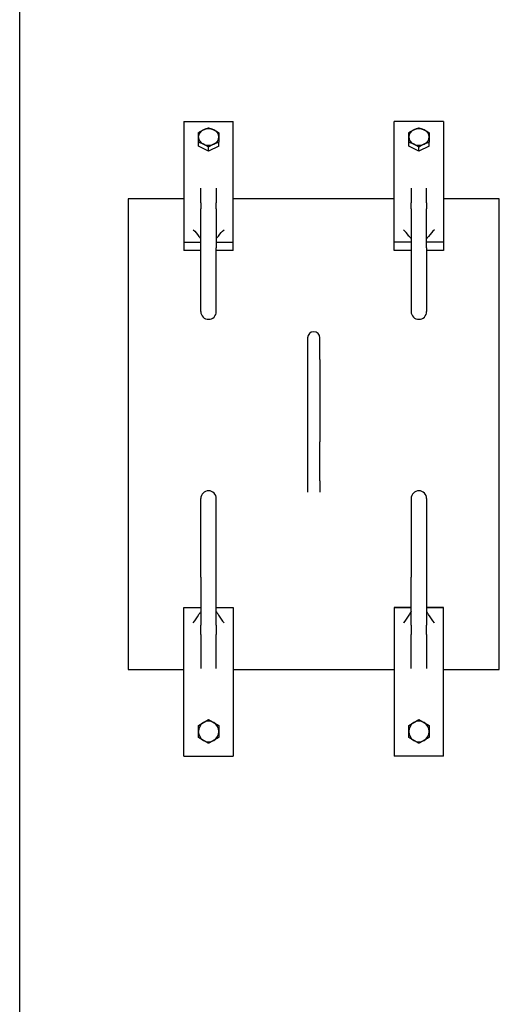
# Model space of a CAD drawing. Header units: inches. Extents: x 24 to 1128, y -74 to 748.
# Tile 68 of 256: x 303 to 323, y 268 to 308. Entities that reach past the tile are written whole.
import ezdxf

# ---------------------------------------------------------------- set-up
doc = ezdxf.new("R2010")
doc.units = ezdxf.units.IN
doc.header["$LTSCALE"] = 32
doc.header["$MEASUREMENT"] = 0
doc.layers.add('Visible (ANSI)', color=7, linetype='Continuous', lineweight=30)

msp = doc.modelspace()

# ---------------------------------------------------------------- linework, layer by layer
at = {"layer": 'Visible (ANSI)'}
for p, q in [((303.33294, 278.36766), (303.33294, 314.32366)), ((309.96614, 303.82345), (311.96614, 303.82345)), ((309.96614, 303.82345), (309.96614, 298.9553)), ((311.96614, 298.9553), (311.96614, 303.82345)), ((318.46614, 298.9553), (318.46614, 303.82345)), ((320.46614, 303.82345), (318.46614, 303.82345)), ((320.46614, 303.82345), (320.46614, 298.9553)), ((310.55276, 302.81845), (310.55276, 302.97982)), ((311.37953, 302.81845), (311.37953, 302.97982)), ((319.05276, 302.81845), (319.05276, 302.97982)), ((319.87953, 302.81845), (319.87953, 302.97982)), ((310.96614, 302.6248), (310.55276, 302.81845)), ((311.37953, 302.81845), (310.96614, 302.6248)), ((310.96614, 302.6248), (310.96614, 302.78618)), ((319.46614, 302.6248), (319.05276, 302.81845)), ((319.87953, 302.81845), (319.46614, 302.6248)), ((319.46614, 302.6248), (319.46614, 302.78618)), ((310.65364, 300.53231), (310.65364, 301.13295)), ((311.27864, 301.13295), (311.27864, 300.53231)), ((319.15364, 301.13295), (319.15364, 300.53231)), ((319.77864, 300.53231), (319.77864, 301.13295)), ((309.96614, 300.69142), (307.71614, 300.69142)), ((307.71614, 300.69142), (307.71614, 281.6965)), ((310.65364, 300.53231), (310.65364, 300.29422)), ((311.27864, 300.29422), (311.27864, 300.53231)), ((318.46614, 300.69142), (311.96614, 300.69142)), ((319.15364, 300.29422), (319.15364, 300.53231)), ((319.77864, 300.53231), (319.77864, 300.29422)), ((322.71614, 300.69142), (320.46614, 300.69142)), ((322.71614, 281.6965), (322.71614, 300.69142)), ((310.65364, 298.72252), (310.65364, 300.29422)), ((311.27864, 300.29422), (311.27864, 298.72252)), ((319.15364, 300.29422), (319.15364, 298.72252)), ((319.77864, 298.72252), (319.77864, 300.29422)), ((309.96614, 298.9553), (310.65364, 298.9553)), ((309.96614, 298.9553), (309.96614, 298.60634)), ((311.27864, 298.9553), (311.96614, 298.9553)), ((311.96614, 298.60634), (311.96614, 298.9553)), ((318.46614, 298.60634), (318.46614, 298.9553)), ((319.15364, 298.9553), (318.46614, 298.9553)), ((320.46614, 298.9553), (319.77864, 298.9553)), ((320.46614, 298.9553), (320.46614, 298.60634)), ((310.65364, 298.60634), (309.96614, 298.60634)), ((310.65364, 296.14609), (310.65364, 298.72252)), ((311.27864, 296.14609), (311.27864, 298.72252)), ((311.96614, 298.60634), (311.27864, 298.60634)), ((319.15364, 298.60634), (318.46614, 298.60634)), ((319.15364, 298.72252), (319.15364, 296.14609)), ((319.77864, 298.72252), (319.77864, 296.14609)), ((320.46614, 298.60634), (319.77864, 298.60634)), ((314.96614, 295.08406), (314.96614, 294.21558)), ((315.46614, 294.21558), (315.46614, 295.08406)), ((314.96614, 294.21558), (314.96614, 290.88259)), ((315.46614, 294.21558), (315.46614, 290.88259)), ((314.96614, 290.88259), (314.96614, 289.31072)), ((315.46614, 289.31072), (315.46614, 290.88259)), ((314.96614, 289.31072), (314.96614, 288.85322)), ((315.46614, 289.31072), (315.46614, 288.85322)), ((310.65364, 285.42173), (310.65364, 288.59716)), ((311.27864, 285.42173), (311.27864, 288.59716)), ((319.15364, 288.59716), (319.15364, 285.42173)), ((319.77864, 288.59716), (319.77864, 285.42173)), ((310.65364, 285.42173), (310.65364, 283.48463)), ((311.27864, 283.48463), (311.27864, 285.42173)), ((319.15364, 283.48463), (319.15364, 285.42173)), ((319.77864, 285.42173), (319.77864, 283.48463)), ((309.96614, 284.19687), (310.65364, 284.19687)), ((309.96614, 284.19448), (309.96614, 284.19687)), ((309.96614, 284.19448), (310.65364, 284.19448)), ((309.96614, 278.19453), (309.96614, 284.19448)), ((311.27864, 284.19687), (311.96614, 284.19687)), ((311.27864, 284.19448), (311.96614, 284.19448)), ((311.96614, 284.19687), (311.96614, 284.19448)), ((311.96614, 284.19448), (311.96614, 278.19453)), ((318.46614, 284.19687), (319.15364, 284.19687)), ((318.46614, 284.19687), (318.46614, 284.19448)), ((318.46614, 284.19448), (318.46614, 278.19453)), ((319.15364, 284.19448), (318.46614, 284.19448)), ((319.77864, 284.19687), (320.46614, 284.19687)), ((320.46614, 284.19448), (319.77864, 284.19448)), ((320.46614, 284.19448), (320.46614, 284.19687)), ((320.46614, 278.19453), (320.46614, 284.19448)), ((310.65364, 283.11267), (310.65364, 283.48463)), ((311.27864, 283.48463), (311.27864, 283.11267)), ((319.15364, 283.48463), (319.15364, 283.11267)), ((319.77864, 283.11267), (319.77864, 283.48463)), ((310.65364, 283.11267), (310.65364, 281.73445)), ((311.27864, 281.73445), (311.27864, 283.11267)), ((319.15364, 281.73445), (319.15364, 283.11267)), ((319.77864, 283.11267), (319.77864, 281.73445)), ((307.71614, 281.6965), (309.96614, 281.6965)), ((311.96614, 281.6965), (318.46614, 281.6965)), ((320.46614, 281.6965), (322.71614, 281.6965)), ((310.55276, 279.43319), (310.96614, 279.67186)), ((310.96614, 279.67186), (311.37953, 279.43319)), ((310.96614, 279.67186), (310.96614, 279.67075)), ((319.05276, 279.43319), (319.46614, 279.67186)), ((319.46614, 279.67186), (319.87953, 279.43319)), ((319.46614, 279.67186), (319.46614, 279.67075)), ((310.55276, 279.43319), (310.55276, 279.43209)), ((311.37953, 279.43319), (311.37953, 279.43209)), ((319.05276, 279.43319), (319.05276, 279.43209)), ((319.87953, 279.43319), (319.87953, 279.43209)), ((303.33294, 253.93871), (303.33294, 278.36766)), ((309.96614, 278.19453), (311.96614, 278.19453)), ((320.46614, 278.19453), (318.46614, 278.19453))]:
    msp.add_line(p, q, dxfattribs=at)
for centre, radius, start, end in [((310.96614, 296.14609), 0.3125, 180, 0), ((319.46614, 296.14609), 0.3125, 180, 0), ((315.21614, 295.08406), 0.25, 0, 180), ((310.96614, 288.59716), 0.3125, 0, 180), ((319.46614, 288.59716), 0.3125, 0, 180)]:
    msp.add_arc(centre, radius, start, end, dxfattribs=at)
for centre, major_axis, ratio, start_param, end_param in [((310.96614, 303.19505), (-0.41339, 0), 0.81135852, 5.23598776, 6.28318531), ((310.96614, 303.19505), (-0.41339, 0), 0.81135852, 4.1887902, 5.23598776), ((310.96614, 303.19505), (0.41339, 0), 0.81135852, 0, 1.04719755), ((319.46614, 303.19505), (-0.41339, 0), 0.81135852, 5.23598776, 6.28318531), ((319.46614, 303.19505), (-0.41339, 0), 0.81135852, 4.1887902, 5.23598776), ((319.46614, 303.19505), (0.41339, 0), 0.81135852, 0, 1.04719755), ((310.96614, 303.19505), (-0.41339, 0), 0.81135852, 0, 1.04719755), ((310.96614, 303.19505), (0.41339, 0), 0.81135852, 4.1887902, 5.23598776), ((310.96614, 303.19505), (0.41339, 0), 0.81135852, 5.23598776, 6.28318531), ((319.46614, 303.19505), (-0.41339, 0), 0.81135852, 0, 1.04719755), ((319.46614, 303.19505), (0.41339, 0), 0.81135852, 4.1887902, 5.23598776), ((319.46614, 303.19505), (0.41339, 0), 0.81135852, 5.23598776, 6.28318531), ((310.96614, 279.19327), (-0.358, -0.20669), 0.99999601, 4.71238898, 5.75958653), ((310.96614, 279.19327), (-0.358, 0.20669), 0.99999601, 4.71238898, 5.75958653), ((310.96614, 279.19327), (0.41339, 0), 0.99999202, 0, 1.04719755), ((319.46614, 279.19327), (-0.358, -0.20669), 0.99999601, 4.71238898, 5.75958653), ((319.46614, 279.19327), (-0.358, 0.20669), 0.99999601, 4.71238898, 5.75958653), ((319.46614, 279.19327), (0.41339, 0), 0.99999202, 0, 1.04719755), ((310.96614, 279.19327), (-0.41339, 0), 0.99999202, 0, 1.04719755), ((310.96614, 279.19327), (0.358, 0.20669), 0.99999601, 4.71238898, 5.75958653), ((319.46614, 279.19327), (-0.41339, 0), 0.99999202, 0, 1.04719755), ((319.46614, 279.19327), (0.358, 0.20669), 0.99999601, 4.71238898, 5.75958653), ((310.96614, 279.19327), (0.358, -0.20669), 0.99999601, 4.71238898, 5.75958653), ((319.46614, 279.19327), (0.358, -0.20669), 0.99999601, 4.71238898, 5.75958653)]:
    msp.add_ellipse(centre, major_axis=major_axis, ratio=ratio, start_param=start_param, end_param=end_param, dxfattribs=at)
for points, weights in [([(310.55276, 303.36712), (310.66353, 303.44059), (310.75945, 303.48552)], [1.01001874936, 1.04314139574, 1]), ([(310.55276, 303.19505), (310.55276, 303.28492), (310.55276, 303.36712)], [1, 1.04314139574, 1.01001874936]), ([(310.75945, 303.48552), (310.85538, 303.53046), (310.96614, 303.56076)], [1, 1.04314139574, 1.01001874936]), ([(310.96614, 303.56076), (311.07691, 303.53046), (311.17284, 303.48552)], [1.01001874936, 1.04314139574, 1]), ([(311.17284, 303.48552), (311.26876, 303.44059), (311.37953, 303.36712)], [1, 1.04314139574, 1.01001874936]), ([(311.37953, 303.36712), (311.37953, 303.28492), (311.37953, 303.19505)], [1.01001874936, 1.04314139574, 1]), ([(319.05276, 303.36712), (319.16353, 303.44059), (319.25945, 303.48552)], [1.01001874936, 1.04314139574, 1]), ([(319.05276, 303.19505), (319.05276, 303.28492), (319.05276, 303.36712)], [1, 1.04314139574, 1.01001874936]), ([(319.25945, 303.48552), (319.35538, 303.53046), (319.46614, 303.56076)], [1, 1.04314139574, 1.01001874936]), ([(319.46614, 303.56076), (319.57691, 303.53046), (319.67284, 303.48552)], [1.01001874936, 1.04314139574, 1]), ([(319.67284, 303.48552), (319.76876, 303.44059), (319.87953, 303.36712)], [1, 1.04314139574, 1.01001874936]), ([(319.87953, 303.36712), (319.87953, 303.28492), (319.87953, 303.19505)], [1.01001874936, 1.04314139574, 1]), ([(310.55276, 302.97982), (310.55276, 303.10518), (310.55276, 303.19505)], [1.01001874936, 1.04314139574, 1]), ([(310.75945, 302.90458), (310.66353, 302.94952), (310.55276, 302.97982)], [1, 1.04314139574, 1.01001874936]), ([(310.96614, 302.78618), (310.85538, 302.85965), (310.75945, 302.90458)], [1.01001874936, 1.04314139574, 1]), ([(311.17284, 302.90458), (311.07691, 302.85965), (310.96614, 302.78618)], [1, 1.04314139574, 1.01001874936]), ([(311.37953, 302.97982), (311.26876, 302.94952), (311.17284, 302.90458)], [1.01001874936, 1.04314139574, 1]), ([(311.37953, 303.19505), (311.37953, 303.10518), (311.37953, 302.97982)], [1, 1.04314139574, 1.01001874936]), ([(319.05276, 302.97982), (319.05276, 303.10518), (319.05276, 303.19505)], [1.01001874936, 1.04314139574, 1]), ([(319.25945, 302.90458), (319.16353, 302.94952), (319.05276, 302.97982)], [1, 1.04314139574, 1.01001874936]), ([(319.46614, 302.78618), (319.35538, 302.85965), (319.25945, 302.90458)], [1.01001874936, 1.04314139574, 1]), ([(319.67284, 302.90458), (319.57691, 302.85965), (319.46614, 302.78618)], [1, 1.04314139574, 1.01001874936]), ([(319.87953, 302.97982), (319.76876, 302.94952), (319.67284, 302.90458)], [1.01001874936, 1.04314139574, 1]), ([(319.87953, 303.19505), (319.87953, 303.10518), (319.87953, 302.97982)], [1, 1.04314139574, 1.01001874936]), ([(310.55276, 279.43209), (310.66353, 279.49589), (310.75945, 279.55127)], [1.01001874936, 1.04314139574, 1]), ([(310.75945, 279.55127), (310.85538, 279.60666), (310.96614, 279.67075)], [1, 1.04314139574, 1.01001874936]), ([(310.96614, 279.67075), (311.07691, 279.60666), (311.17284, 279.55127)], [1.01001874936, 1.04314139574, 1]), ([(311.17284, 279.55127), (311.26876, 279.49589), (311.37953, 279.43209)], [1, 1.04314139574, 1.01001874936]), ([(319.05276, 279.43209), (319.16353, 279.49589), (319.25945, 279.55127)], [1.01001874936, 1.04314139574, 1]), ([(319.25945, 279.55127), (319.35538, 279.60666), (319.46614, 279.67075)], [1, 1.04314139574, 1.01001874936]), ([(319.46614, 279.67075), (319.57691, 279.60666), (319.67284, 279.55127)], [1.01001874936, 1.04314139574, 1]), ([(319.67284, 279.55127), (319.76876, 279.49589), (319.87953, 279.43209)], [1, 1.04314139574, 1.01001874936]), ([(310.55276, 279.19327), (310.55276, 279.30404), (310.55276, 279.43209)], [1, 1.04314139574, 1.01001874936]), ([(310.55276, 278.95476), (310.55276, 279.08251), (310.55276, 279.19327)], [1.01001874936, 1.04314139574, 1]), ([(311.37953, 279.43209), (311.37953, 279.30404), (311.37953, 279.19327)], [1.01001874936, 1.04314139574, 1]), ([(311.37953, 279.19327), (311.37953, 279.08251), (311.37953, 278.95476)], [1, 1.04314139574, 1.01001874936]), ([(319.05276, 279.19327), (319.05276, 279.30404), (319.05276, 279.43209)], [1, 1.04314139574, 1.01001874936]), ([(319.05276, 278.95476), (319.05276, 279.08251), (319.05276, 279.19327)], [1.01001874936, 1.04314139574, 1]), ([(319.87953, 279.43209), (319.87953, 279.30404), (319.87953, 279.19327)], [1.01001874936, 1.04314139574, 1]), ([(319.87953, 279.19327), (319.87953, 279.08251), (319.87953, 278.95476)], [1, 1.04314139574, 1.01001874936]), ([(310.75945, 278.83527), (310.66353, 278.89066), (310.55276, 278.95476)], [1, 1.04314139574, 1.01001874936]), ([(310.96614, 278.71609), (310.85538, 278.77989), (310.75945, 278.83527)], [1.01001874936, 1.04314139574, 1]), ([(311.17284, 278.83527), (311.07691, 278.77989), (310.96614, 278.71609)], [1, 1.04314139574, 1.01001874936]), ([(311.37953, 278.95476), (311.26876, 278.89066), (311.17284, 278.83527)], [1.01001874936, 1.04314139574, 1]), ([(319.25945, 278.83527), (319.16353, 278.89066), (319.05276, 278.95476)], [1, 1.04314139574, 1.01001874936]), ([(319.46614, 278.71609), (319.35538, 278.77989), (319.25945, 278.83527)], [1.01001874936, 1.04314139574, 1]), ([(319.67284, 278.83527), (319.57691, 278.77989), (319.46614, 278.71609)], [1, 1.04314139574, 1.01001874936]), ([(319.87953, 278.95476), (319.76876, 278.89066), (319.67284, 278.83527)], [1.01001874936, 1.04314139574, 1])]:
    msp.add_rational_spline(points, weights, degree=2, dxfattribs=at)
for points, knots in [([(310.34114, 299.45047), (310.3413, 299.45035), (310.34146, 299.45022), (310.43405, 299.37493), (310.49291, 299.27907), (310.59874, 299.15136), (310.62496, 299.12192), (310.65365, 299.09436)], [-0.00168287, -0.00168287, -0.00168287, -0.00168287, 0, 0, 0.99718732, 0.99718732, 1.29313981, 1.29313981, 1.29313981, 1.29313981]), ([(311.27864, 299.09436), (311.31252, 299.12691), (311.34308, 299.16221), (311.44692, 299.29073), (311.50372, 299.37938), (311.59083, 299.45022), (311.59099, 299.45035), (311.59114, 299.45047)], [0.89830101, 0.89830101, 0.89830101, 0.89830101, 1.28689659, 1.28689659, 2.33611428, 2.33611428, 2.33799645, 2.33799645, 2.33799645, 2.33799645]), ([(319.15365, 299.09436), (319.11977, 299.12691), (319.08921, 299.16221), (318.98537, 299.29073), (318.92857, 299.37938), (318.84146, 299.45022), (318.8413, 299.45035), (318.84114, 299.45047)], [0.89830101, 0.89830101, 0.89830101, 0.89830101, 1.28689659, 1.28689659, 2.33611428, 2.33611428, 2.33799645, 2.33799645, 2.33799645, 2.33799645]), ([(320.09114, 299.45047), (320.09099, 299.45035), (320.09083, 299.45022), (319.99824, 299.37493), (319.93938, 299.27907), (319.83354, 299.15136), (319.80733, 299.12192), (319.77864, 299.09436)], [-0.00168287, -0.00168287, -0.00168287, -0.00168287, 0, 0, 0.99718732, 0.99718732, 1.29313981, 1.29313981, 1.29313981, 1.29313981]), ([(310.34114, 283.58419), (310.3413, 283.58435), (310.34146, 283.5845), (310.43405, 283.67729), (310.49291, 283.79544), (310.59462, 283.94671), (310.6161, 283.97679), (310.63922, 284.00557)], [-0.00168287, -0.00168287, -0.00168287, -0.00168287, 0, 0, 0.99718732, 0.99718732, 1.24278931, 1.24278931, 1.24278931, 1.24278931]), ([(310.65364, 284.03322), (310.65364, 284.03282), (310.65362, 284.03241), (310.65344, 284.03115), (310.65327, 284.03029), (310.65253, 284.02777), (310.65194, 284.02611), (310.65001, 284.02184), (310.64866, 284.01922), (310.64484, 284.01306), (310.64237, 284.00951), (310.63922, 284.00558)], [-1.570796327, -1.570796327, -1.570796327, -1.570796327, -1.46636529, -1.46636529, -1.361934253, -1.361934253, -1.257503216, -1.257503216, -1.153072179, -1.153072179, -1.048641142, -1.048641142, -1.048641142, -1.048641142]), ([(311.27864, 284.03322), (311.27864, 284.03282), (311.27867, 284.03241), (311.27885, 284.03115), (311.27902, 284.03029), (311.27976, 284.02777), (311.28034, 284.02611), (311.28228, 284.02184), (311.28363, 284.01922), (311.28745, 284.01306), (311.28992, 284.00951), (311.29307, 284.00558)], [-1.570796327, -1.570796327, -1.570796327, -1.570796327, -1.46636529, -1.46636529, -1.361934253, -1.361934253, -1.257503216, -1.257503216, -1.153072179, -1.153072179, -1.048641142, -1.048641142, -1.048641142, -1.048641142]), ([(311.29307, 284.00557), (311.32127, 283.97046), (311.34712, 283.9333), (311.44692, 283.78107), (311.50372, 283.67181), (311.59083, 283.5845), (311.59099, 283.58435), (311.59114, 283.58419)], [0.9542441, 0.9542441, 0.9542441, 0.9542441, 1.28689659, 1.28689659, 2.33611428, 2.33611428, 2.33799645, 2.33799645, 2.33799645, 2.33799645]), ([(319.13922, 284.00557), (319.11102, 283.97046), (319.08517, 283.9333), (318.98537, 283.78107), (318.92857, 283.67181), (318.84146, 283.5845), (318.8413, 283.58435), (318.84114, 283.58419)], [0.9542441, 0.9542441, 0.9542441, 0.9542441, 1.28689659, 1.28689659, 2.33611428, 2.33611428, 2.33799645, 2.33799645, 2.33799645, 2.33799645]), ([(319.15364, 284.03322), (319.15364, 284.03282), (319.15362, 284.03241), (319.15344, 284.03115), (319.15327, 284.03029), (319.15253, 284.02777), (319.15194, 284.02611), (319.15001, 284.02184), (319.14866, 284.01922), (319.14484, 284.01306), (319.14237, 284.00951), (319.13922, 284.00558)], [-1.570796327, -1.570796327, -1.570796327, -1.570796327, -1.46636529, -1.46636529, -1.361934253, -1.361934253, -1.257503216, -1.257503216, -1.153072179, -1.153072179, -1.048641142, -1.048641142, -1.048641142, -1.048641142]), ([(319.77864, 284.03322), (319.77864, 284.03282), (319.77867, 284.03241), (319.77885, 284.03115), (319.77902, 284.03029), (319.77976, 284.02777), (319.78034, 284.02611), (319.78228, 284.02184), (319.78363, 284.01922), (319.78745, 284.01306), (319.78992, 284.00951), (319.79307, 284.00558)], [-1.570796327, -1.570796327, -1.570796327, -1.570796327, -1.46636529, -1.46636529, -1.361934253, -1.361934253, -1.257503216, -1.257503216, -1.153072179, -1.153072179, -1.048641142, -1.048641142, -1.048641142, -1.048641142]), ([(320.09114, 283.58419), (320.09099, 283.58435), (320.09083, 283.5845), (319.99824, 283.67729), (319.93938, 283.79544), (319.83766, 283.94671), (319.81619, 283.97679), (319.79307, 284.00557)], [-0.00168287, -0.00168287, -0.00168287, -0.00168287, 0, 0, 0.99718732, 0.99718732, 1.24278931, 1.24278931, 1.24278931, 1.24278931])]:
    msp.add_open_spline(points, degree=3, knots=knots, dxfattribs=at)

doc.saveas('drawing.dxf')
